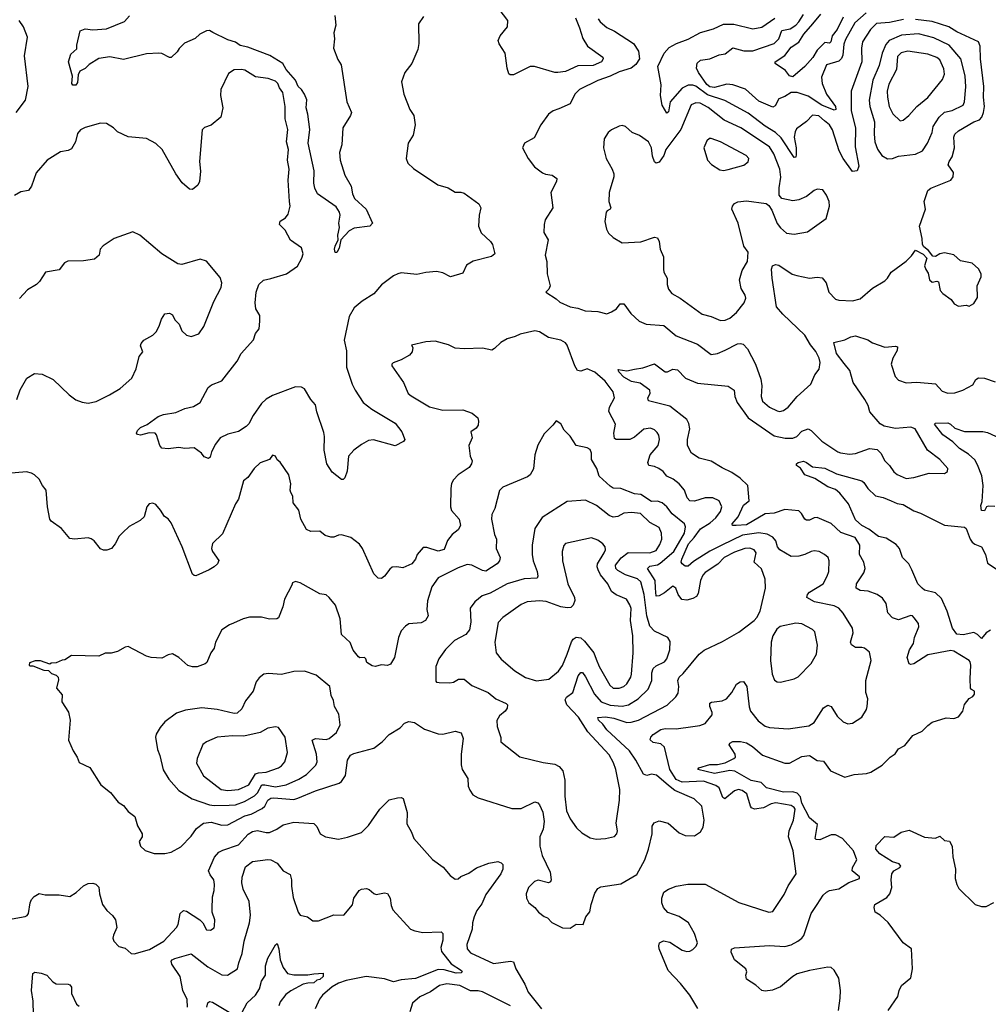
# Model space of a CAD drawing. Extents: x 1839239 to 1929705, y 762242 to 910352.
# Tile 135 of 256: x 1889978 to 1896290, y 786104 to 792520. Entities that reach past the tile are written whole.
import ezdxf

# ---------------------------------------------------------------- set-up
doc = ezdxf.new("R2010")
doc.units = 0

msp = doc.modelspace()

# ---------------------------------------------------------------- linework, layer by layer
at = {"layer": '0CON10XD'}
for points in [[(1893601, 792531), (1893626.2, 792466.2), (1893648.1, 792398.1), (1893677.2, 792347.2), (1893777.1, 792275), (1893780.6, 792265), (1893769.4, 792245), (1893715, 792222.1), (1893615, 792219.7), (1893535, 792183.4), (1893485, 792175.4), (1893465, 792175.5), (1893332.5, 792215), (1893305, 792215.5), (1893195, 792161.2), (1893175, 792160), (1893165, 792167.5), (1893154.4, 792204.4), (1893140.9, 792300.9), (1893102.3, 792362.3), (1893096.7, 792385), (1893110, 792415), (1893156.9, 792473.1), (1893160, 792515), (1893045.5, 792665.5)], [(1889955, 791914.4), (1890015.3, 791994.7), (1890034.5, 792085), (1890009.1, 792285), (1890028.9, 792405), (1890004.2, 792474.2), (1889975.5, 792515.5)], [(1892032.2, 792547.8), (1892038.5, 792485), (1892025.6, 792435), (1892030, 792395), (1892024, 792335), (1892050.8, 792260.8), (1892072.5, 792225), (1892109.2, 791985), (1892140, 791915), (1892134, 791895), (1892083.3, 791815), (1892076.9, 791705), (1892061.1, 791655), (1892065.6, 791605), (1892097.8, 791507.8), (1892138.6, 791435), (1892146.7, 791385), (1892159.5, 791355), (1892235, 791286.2), (1892276.7, 791195), (1892260, 791175), (1892158.8, 791161.2), (1892125.7, 791144.3), (1892070, 791085), (1892059.5, 791030.5), (1892045, 791003.8), (1892035, 791003.3), (1892030, 791025), (1892034.4, 791044.4), (1892054, 791085), (1892052.2, 791115), (1892062.3, 791165), (1892058.2, 791195), (1892066.2, 791246.2), (1892062.7, 791265), (1892040.6, 791300.6), (1891918.9, 791385), (1891902.5, 791422.5), (1891895.7, 791455.7), (1891896.9, 791535), (1891857.1, 791715), (1891868.8, 791805), (1891856.2, 791905), (1891844, 791945), (1891848.3, 791998.3), (1891833.8, 792035), (1891815.4, 792065), (1891793.8, 792085), (1891775.2, 792125), (1891714.8, 792195), (1891693.1, 792235), (1891607.4, 792287.4), (1891465, 792340.3), (1891415, 792350.8), (1891385, 792372.6), (1891335, 792389.6), (1891236.5, 792436.5), (1891215, 792448.6), (1891195, 792448.1), (1891153.1, 792425), (1891122.2, 792397.8), (1891052, 792368), (1891017.7, 792332.3), (1891005, 792310), (1890965, 792272.5), (1890955, 792272.5), (1890905, 792298.8), (1890885, 792301.4), (1890805, 792298.1), (1890655, 792260.9), (1890565, 792277.1), (1890493.1, 792266.9), (1890431.7, 792228.3), (1890405, 792202.5), (1890370, 792185), (1890358.3, 792161.7), (1890355, 792110), (1890345, 792092.5), (1890325, 792092.5), (1890317.5, 792105), (1890321.7, 792151.7), (1890296.2, 792245), (1890310.8, 792295), (1890350, 792330), (1890350.6, 792355), (1890372.5, 792447.5), (1890405, 792460.8), (1890455, 792454.3), (1890545, 792460), (1890661.7, 792508.3), (1890694.2, 792545)], [(1892608.8, 792541.2), (1892576.1, 792493.9), (1892579.2, 792365), (1892572.9, 792325), (1892532.5, 792235), (1892488, 792175), (1892466.2, 792115), (1892481.2, 792035), (1892520.8, 791935), (1892547.5, 791895), (1892555.8, 791835), (1892541.7, 791768.3), (1892508.8, 791715), (1892496.7, 791615), (1892506.7, 791585), (1892545, 791550), (1892703.9, 791443.9), (1892770, 791425), (1892815, 791396.7), (1892853.6, 791396.4), (1892875, 791390), (1892969.7, 791319.7), (1892983.8, 791295), (1892972.7, 791247.3), (1892967.5, 791175), (1892985, 791131.2), (1893045.7, 791075.7), (1893058.8, 791055), (1893073.8, 790995), (1893053.2, 790976.8), (1892932.6, 790947.4), (1892890.5, 790919.5), (1892865, 790868.8), (1892785, 790843.8), (1892735, 790870), (1892695, 790880), (1892625, 790873.1), (1892565, 790858.9), (1892465, 790870), (1892442.5, 790865), (1892415, 790852), (1892335, 790793.3), (1892285.5, 790734.5), (1892210, 790685), (1892158.3, 790641.7), (1892124.3, 790585), (1892091.7, 790431.7), (1892107.5, 790362.5), (1892108.5, 790255), (1892145.5, 790145), (1892163.8, 790105), (1892216.7, 790026.7), (1892271.9, 789981.9), (1892425, 789891.2), (1892468.8, 789835), (1892487.5, 789785), (1892478.3, 789771.7), (1892425.8, 789744.2), (1892282.7, 789782.7), (1892251.2, 789778.8), (1892205, 789751.2), (1892155.6, 789714.4), (1892120.6, 789675), (1892111.4, 789578.6), (1892097.5, 789535), (1892085, 789523.3), (1892074.2, 789524.2), (1892015, 789571.4), (1891980.6, 789625), (1891961.2, 789715), (1891965.4, 789804.6), (1891961.1, 789831.1), (1891914.5, 789965), (1891905, 790010), (1891875, 790046), (1891833.7, 790113.7)], [(1893748, 792525), (1893761.2, 792505), (1893805, 792469.2), (1893855, 792445.7), (1893976.9, 792365), (1894011.4, 792315), (1894016.2, 792265), (1893992.7, 792227.3), (1893963.3, 792205), (1893885, 792180.9), (1893825, 792151.2), (1893746, 792124), (1893625.4, 792064.6), (1893596.4, 792033.6), (1893565, 791972.5), (1893492, 791938), (1893454.4, 791925.6), (1893423.8, 791905), (1893375, 791833.8), (1893329.6, 791750.4), (1893267.5, 791715), (1893253.8, 791685), (1893291.2, 791615), (1893332.1, 791562.1), (1893385, 791522.5), (1893405, 791513.3), (1893447.3, 791507.3), (1893477.5, 791485), (1893476.2, 791465), (1893439.2, 791395), (1893452.5, 791295), (1893402, 791215), (1893395.9, 791185.9), (1893394.3, 791134.3), (1893421.4, 791085), (1893402.9, 790985), (1893414, 790945), (1893416, 790865), (1893433.8, 790785), (1893426.1, 790763.9), (1893407.5, 790745), (1893475, 790701.2), (1893498.8, 790678.8), (1893565, 790648), (1893615, 790641.2), (1893663.6, 790623.6), (1893745, 790617.5), (1893805, 790604), (1893834.4, 790615.6), (1893866.7, 790635), (1893891.1, 790668.9), (1893915, 790667.8), (1893960.4, 790605), (1894015, 790555.7), (1894060, 790535), (1894175, 790527.5), (1894255, 790459.4), (1894395.8, 790405), (1894485, 790338), (1894524.5, 790345.5), (1894575, 790365.6), (1894655, 790408.9), (1894675, 790410.9), (1894692, 790405), (1894720.5, 790375), (1894772.5, 790275), (1894808, 790178), (1894813.5, 790135), (1894810, 790065), (1894819.4, 790035), (1894864.7, 789994.7), (1894915, 789970.8), (1894932.3, 789967.7)], [(1895738, 792522), (1895645, 792502.4), (1895561.9, 792495), (1895523.2, 792456.8), (1895470.4, 792375), (1895463.5, 792335), (1895465.3, 792245), (1895396.2, 792055), (1895396.3, 791925), (1895424.2, 791814.2), (1895421.7, 791691.7), (1895446.2, 791565), (1895435, 791536), (1895405, 791530), (1895345, 791614.5), (1895318.4, 791665), (1895275, 791802.1), (1895255, 791834.1), (1895221.8, 791861.8), (1895185, 791893.4), (1895145, 791897.3), (1895105, 791855.6), (1895040.6, 791809.4), (1895030.3, 791789.7), (1895025.2, 791755), (1895037.8, 791685), (1895038.5, 791641.5), (1895035, 791623.8), (1895025, 791622.5), (1894939.3, 791749.3), (1894903.3, 791785), (1894836, 791826), (1894725, 791910.4), (1894573.5, 791993.5), (1894461.1, 792031.1), (1894385, 792087), (1894365, 792093.6), (1894335, 792092.9), (1894295, 792074.7), (1894217, 791985), (1894205, 791920), (1894195, 791911.2), (1894165, 791963.8), (1894154.6, 792025.4), (1894158.6, 792095), (1894136.2, 792215), (1894177.9, 792302.1), (1894211.1, 792338.9), (1894258.8, 792365), (1894335, 792393.5), (1894415, 792436.4), (1894499.9, 792460.1), (1894565, 792491.3), (1894630.7, 792490.7), (1894755, 792461.2), (1894815, 792470.8), (1894899.1, 792530.9)], [(1895494.5, 792565), (1895420.8, 792499.2), (1895358.5, 792391.5), (1895349.2, 792360.8), (1895341.8, 792288.2), (1895333.4, 792266.6), (1895315, 792249.7), (1895234.7, 792225.3), (1895202.9, 792145), (1895207.9, 792105), (1895235.7, 792035), (1895294.6, 791955), (1895295.4, 791934.6), (1895285, 791929.5), (1895205, 791963.8), (1895115, 792022.5), (1895045, 792046.2), (1895006, 792045), (1894965, 792018.6), (1894925.8, 792004.2), (1894901.7, 791958.3), (1894885, 791950), (1894795, 791988.7), (1894708, 792068), (1894626, 792096), (1894585, 792099.3), (1894505, 792078), (1894475, 792082.3), (1894455, 792097.1), (1894401.8, 792175), (1894389.2, 792205), (1894393.5, 792236.5), (1894415, 792255.6), (1894475, 792264.4), (1894535, 792290.6), (1894575, 792297.1), (1894625, 792335.6), (1894696.8, 792316.8), (1894755, 792317.1), (1894894.2, 792365.8), (1894925.6, 792394.4), (1894945, 792448.9), (1894999.1, 792460.9), (1895034.6, 792485), (1895055.9, 792505), (1895085, 792552.9)], [(1894932.3, 789967.7), (1894955, 789974), (1894985, 789994.2), (1895044.2, 790065), (1895134, 790145), (1895160, 790205), (1895186.6, 790243.4), (1895193.6, 790286.4), (1895186.9, 790315), (1895165, 790357.5), (1895131.4, 790401.4), (1895095, 790464.4), (1894951.2, 790601.2), (1894909.8, 790649.8), (1894880.8, 790835), (1894877.5, 790895), (1894884.3, 790915.7), (1894904.2, 790925.8), (1894925, 790920), (1895012.6, 790862.6), (1895042.1, 790852.1), (1895125, 790835.6), (1895175, 790842.5), (1895207.7, 790837.7), (1895233.3, 790805), (1895251.2, 790745), (1895295, 790698.8), (1895315, 790691.4), (1895405, 790688.1), (1895455, 790702), (1895535, 790770), (1895615, 790817.5), (1895633.3, 790835), (1895656.2, 790875), (1895753.9, 790946.1), (1895789.3, 790980.7), (1895815, 791017.5), (1895865, 790992.5), (1895890, 790965), (1895873, 790917), (1895881.7, 790891.7), (1895898.8, 790868.8), (1895906.7, 790825), (1895925, 790810), (1895955, 790816.2), (1895965, 790812.5), (1895976.7, 790755), (1895993.3, 790735), (1896047.5, 790697.5), (1896068.3, 790668.3), (1896095, 790653.3), (1896145, 790660), (1896165, 790652.5), (1896195, 790670), (1896219.3, 790710.7), (1896216.7, 790785), (1896243.8, 790845), (1896243.3, 790865), (1896225.8, 790895.8), (1896185, 790933.3), (1896109.5, 790949.5), (1896065, 790986.7), (1896005, 791000), (1895975, 790993.3), (1895945, 790977.5), (1895928.3, 790978.3), (1895900, 791015), (1895870.5, 791040.5), (1895860, 791055), (1895859.2, 791095), (1895842.5, 791175), (1895880.6, 791285), (1895871.9, 791335), (1895895, 791406.2), (1895915, 791422), (1896045, 791473.3), (1896061.2, 791495), (1896062, 791525), (1896028.8, 791575), (1896034.4, 791595), (1896054.7, 791625.3), (1896069.6, 791685), (1896065.7, 791754.3), (1896072, 791775), (1896095, 791795.8), (1896195, 791854), (1896233.2, 791866.8), (1896246.9, 791885), (1896258.9, 791915), (1896264.5, 791955), (1896258, 792015), (1896260.2, 792085), (1896239.7, 792265), (1896236.7, 792346.7), (1896226, 792376), (1896085, 792441.2), (1896033.1, 792473.1), (1895925, 792507.5), (1895815, 792522.2)], [(1895345, 792536.2), (1895305, 792455.4), (1895272.5, 792415), (1895263.6, 792375), (1895255, 792367.7), (1895225, 792370.3), (1895215, 792363.4), (1895175, 792321.6), (1895145.6, 792274.4), (1895095, 792215.4), (1895015, 792148.1), (1894993.6, 792153.6), (1894969, 792189), (1894901.2, 792235), (1894902, 792245), (1894965, 792287.6), (1895005, 792340.5), (1895056.2, 792373.8), (1895087.3, 792425), (1895147.3, 792492.7), (1895199.3, 792555)], [(1895632.8, 791612.8), (1895665, 791614.5), (1895705, 791630), (1895815, 791644.4), (1895862, 791665), (1895894.5, 791715.5), (1895923.2, 791785), (1895931.1, 791825), (1895968.9, 791885), (1896005, 791918.2), (1896055, 791927.5), (1896125, 791963.1), (1896134.4, 791985), (1896142.3, 792082.3), (1896138.6, 792155), (1896110, 792265), (1896035, 792354), (1895935, 792401.6), (1895835, 792426.7), (1895725, 792418.1), (1895644.5, 792385), (1895622.6, 792357.4), (1895599.1, 792300.9), (1895578.3, 792221.7), (1895537, 792125), (1895513.6, 791995), (1895518.6, 791955), (1895548.3, 791855), (1895545.3, 791775), (1895550.4, 791725), (1895567.3, 791677.3), (1895595, 791634.4), (1895632.8, 791612.8)], [(1895715, 791861.4), (1895735, 791864.5), (1895772.5, 791895), (1895824.7, 791955.3), (1895895, 792012.9), (1895990.8, 792129.2), (1896003.8, 792165), (1896000.6, 792200.6), (1895975, 792258.8), (1895955, 792274.3), (1895895, 792294.4), (1895765, 792314.7), (1895722.9, 792305), (1895698.9, 792281.1), (1895691.8, 792195), (1895641.2, 792098.8), (1895631.4, 792055), (1895632, 792015), (1895642.7, 791955), (1895667, 791907), (1895715, 791861.4)], [(1891833.7, 790113.7), (1891814.5, 790124.5), (1891775, 790128.6), (1891625, 790070.4), (1891585, 790046.9), (1891555, 790018.5), (1891499.1, 789940.9), (1891472.4, 789887.6), (1891455, 789868.9), (1891405, 789836.9), (1891335, 789820), (1891284.3, 789795.7), (1891253.8, 789755), (1891228.8, 789705), (1891220, 789670), (1891208.8, 789661.2), (1891181.2, 789671.2), (1891163.3, 789695), (1891115, 789730), (1891055, 789726.7), (1891015, 789732.5), (1890945, 789723.3), (1890905, 789727.5), (1890892.5, 789745), (1890870, 789815), (1890860, 789825), (1890822.3, 789827.7), (1890765, 789813.8), (1890745, 789816.7), (1890738.8, 789825), (1890745, 789843.3), (1890765, 789862), (1890808.7, 789881.3), (1890880, 789935), (1890915, 789946.7), (1890995, 789959.4), (1891055, 789985.6), (1891110.4, 789999.6), (1891154.2, 790025), (1891206.1, 790123.9), (1891228.8, 790141.2), (1891295, 790166.2), (1891395.8, 790295), (1891421.2, 790345), (1891502, 790435), (1891515.8, 790474.2), (1891538.8, 790505), (1891544.1, 790555.9), (1891542.7, 790592.7), (1891517.8, 790635), (1891511.8, 790675), (1891519.4, 790745), (1891536, 790795), (1891566.8, 790823.2), (1891615, 790832.5), (1891716.2, 790865), (1891789.2, 790915), (1891817.1, 790965), (1891825.7, 790995), (1891815, 791032.5), (1891743.4, 791083.4), (1891707.6, 791147.6), (1891672, 791185), (1891675, 791207.5), (1891711.2, 791228.8), (1891726.8, 791253.2), (1891740, 791305), (1891735.7, 791335.7), (1891727.9, 791475), (1891734.5, 791545), (1891722.8, 791605), (1891730.8, 791675), (1891717.7, 791725), (1891724.6, 791804.6), (1891708.9, 791875), (1891709.1, 791955), (1891692.9, 792045), (1891671.5, 792075), (1891659.5, 792105), (1891645, 792118.5), (1891596.6, 792136.6), (1891515, 792147.8), (1891445, 792191.4), (1891424.2, 792195.8), (1891375, 792192.5), (1891339.7, 792170.3), (1891290, 792065), (1891287.5, 792025), (1891302, 791945), (1891288, 791885), (1891225, 791833.3), (1891181.7, 791818.3), (1891168.3, 791801.7), (1891150.8, 791595), (1891157.5, 791532.5), (1891150, 791465), (1891138.8, 791441.2), (1891105, 791413.3), (1891085, 791416.7), (1891037, 791457), (1890995.6, 791515.6), (1890906, 791675), (1890865, 791713.8), (1890805, 791746.7), (1890686.1, 791756.1), (1890615, 791788.8), (1890590, 791815), (1890545, 791843.8), (1890505, 791846), (1890405, 791817.8), (1890375, 791801.4), (1890355, 791778.8), (1890342.9, 791725), (1890315, 791678), (1890295, 791668.1), (1890245, 791658.9), (1890157.1, 791605), (1890085, 791522), (1890055, 791436), (1890035, 791408), (1889985, 791397.5), (1889945, 791373.8)], [(1894545, 790560), (1894575, 790562.5), (1894605, 790575.6), (1894648.9, 790611.1), (1894698, 790675), (1894710, 790705), (1894706.2, 790725), (1894679.5, 790769.5), (1894667.9, 790825), (1894686.5, 790885), (1894720, 790945), (1894724, 791005), (1894696.9, 791045), (1894660, 791195), (1894618, 791285), (1894622, 791305), (1894635, 791321.2), (1894657, 791333), (1894715, 791340), (1894842.5, 791322.5), (1894859.4, 791309.4), (1894878.9, 791278.9), (1894915, 791192), (1894935, 791164.3), (1894975, 791129.1), (1895025, 791122.9), (1895111.9, 791138.1), (1895233.3, 791225), (1895254, 791305), (1895253.3, 791335), (1895236.1, 791376.1), (1895210.7, 791410.7), (1895175, 791416), (1895155, 791408), (1895105, 791367.1), (1895054.5, 791345.5), (1895015, 791339.4), (1894944.2, 791354.2), (1894927.5, 791377.5), (1894926.5, 791425), (1894937.2, 791492.8), (1894931.6, 791545), (1894893.1, 791645), (1894865, 791690.4), (1894676.4, 791815), (1894569.1, 791865), (1894465, 791948.7), (1894413.1, 791976.9), (1894385, 791978.2), (1894353.5, 791965), (1894286, 791805), (1894188.7, 791675), (1894175, 791636), (1894145, 791591.2), (1894125, 791584), (1894114.4, 791594.4), (1894101.7, 791631.7), (1894095.5, 791685), (1894075, 791724.3), (1894016.2, 791766.2), (1893970, 791785), (1893925, 791824), (1893905, 791830), (1893884.2, 791825.8), (1893835, 791802.5), (1893812.5, 791785), (1893786.1, 791743.9), (1893782.5, 791685), (1893800, 791615), (1893838, 791545), (1893850, 791515), (1893850, 791495), (1893820, 791395), (1893816.2, 791335), (1893831.2, 791295), (1893826.7, 791285), (1893806, 791275), (1893799.5, 791265), (1893792, 791205), (1893802, 791155), (1893815, 791130), (1893845, 791101.2), (1893905, 791065.8), (1894025, 791072.9), (1894115, 791103.8), (1894135, 791097.5), (1894145.8, 791075), (1894150.8, 791025), (1894172.5, 790975), (1894172.5, 790895), (1894176.2, 790875), (1894198, 790835), (1894197.5, 790795), (1894205.8, 790765), (1894226.6, 790736.6), (1894282.5, 790705), (1894425, 790601.4), (1894485, 790585.7), (1894545, 790560)], [(1894565, 791536.7), (1894595, 791543.1), (1894697.7, 791572.3), (1894726.1, 791593.9), (1894730, 791615), (1894712.5, 791635), (1894545, 791723.8), (1894485, 791746.2), (1894472.5, 791745), (1894455, 791730), (1894436.2, 791685), (1894460, 791605), (1894487, 791577), (1894541.4, 791541.4), (1894565, 791536.7)], [(1889959.2, 790045), (1889980.9, 790109.1), (1890025.8, 790184.2), (1890075, 790213.8), (1890125, 790211.2), (1890196.2, 790175), (1890301.2, 790075), (1890345, 790042), (1890385, 790027.5), (1890425, 790021.4), (1890477.6, 790032.4), (1890564.4, 790075.6), (1890632.1, 790117.9), (1890708, 790185), (1890738, 790245), (1890756, 790325), (1890780, 790355), (1890766.2, 790395), (1890770.5, 790409.5), (1890787.7, 790432.3), (1890845, 790463.8), (1890866.7, 790485), (1890887.7, 790522.3), (1890902.3, 790567.7), (1890925, 790602.5), (1890955, 790607.5), (1890975, 790597.5), (1890990, 790565), (1891016.7, 790535), (1891035, 790492.5), (1891065, 790463.3), (1891095, 790456.7), (1891145, 790474), (1891178.6, 790521.4), (1891243.6, 790683.6), (1891290.8, 790775), (1891296, 790805), (1891285, 790840), (1891195, 790947.5), (1891155, 790960), (1891035, 790923.8), (1891008.3, 790928.3), (1890903.6, 790993.6), (1890761.4, 791115), (1890715, 791137.1), (1890595, 791094.3), (1890522.7, 791047.3), (1890503.3, 791025), (1890496.7, 790985), (1890465, 790960), (1890395, 790948.8), (1890293, 790947), (1890271.2, 790935), (1890235, 790890), (1890145.8, 790874.2), (1890106.9, 790813.1), (1890088.8, 790795), (1890029.8, 790760.2), (1889977.2, 790702.8)], [(1894584, 788095), (1894618.1, 788135), (1894649.1, 788190.9), (1894673.4, 788206.6), (1894695, 788208), (1894716.2, 788175), (1894731.7, 788041.7), (1894740, 788015), (1894790.9, 787950.9), (1894835, 787915.8), (1894865, 787907.5), (1894985, 787898.6), (1895120.3, 787919.7), (1895155, 787940), (1895215, 788035.8), (1895245, 788052.9), (1895265, 788044.3), (1895305, 787982.5), (1895344.6, 787944.6), (1895375, 787932.9), (1895405, 787935.7), (1895465.7, 787975), (1895495.4, 788024.6), (1895500.6, 788045), (1895505.6, 788095), (1895490.8, 788135), (1895492.2, 788215), (1895525.6, 788345), (1895515, 788398), (1895483.9, 788423.9), (1895465, 788430), (1895425, 788430), (1895397.3, 788447.3), (1895392.3, 788465), (1895409.1, 788525), (1895404.5, 788555), (1895345, 788652.5), (1895315.6, 788685), (1895285, 788701.6), (1895157.2, 788727.2), (1895107.5, 788755), (1895111.9, 788775), (1895125, 788790), (1895214, 788845), (1895240.8, 788895), (1895250, 788925), (1895253.8, 788995), (1895246, 789015), (1895223.3, 789035), (1895187.5, 789055), (1895155, 789058.1), (1895134.5, 789055.5), (1895095, 789035.7), (1895055.4, 789024.6), (1895005, 789022.9), (1894932.2, 789065), (1894915.9, 789085.9), (1894905.9, 789125), (1894885, 789148.9), (1894848, 789168), (1894795, 789176.6), (1894688.6, 789161.4), (1894553.8, 789095), (1894475, 789056.1), (1894369.9, 788990.1), (1894335, 788959.2), (1894315, 788960), (1894294, 788975), (1894289.2, 788985), (1894292.9, 789005), (1894336, 789105), (1894374, 789145), (1894415, 789201.7), (1894477.9, 789242.1), (1894514.6, 789275), (1894545.4, 789315), (1894554.3, 789345), (1894535.7, 789385), (1894495, 789405.4), (1894445.4, 789404.6), (1894375, 789382.1), (1894344, 789385), (1894327.8, 789405), (1894310.6, 789455), (1894275.7, 789495), (1894235.3, 789525.3), (1894194.6, 789544.6), (1894171.2, 789575), (1894143.8, 789595), (1894115, 789609.4), (1894078.8, 789615), (1894072.2, 789635), (1894086.3, 789683.7), (1894138.9, 789745), (1894147.9, 789785), (1894142.8, 789812.8), (1894131.1, 789831.1), (1894115, 789848.6), (1894088.5, 789858.5), (1894045, 789852.7), (1893985, 789800), (1893955, 789784.5), (1893865, 789784), (1893855, 789790), (1893849.5, 789825), (1893861.1, 789885), (1893817.9, 789967.9), (1893821.9, 789995), (1893853.1, 790055), (1893845.3, 790095.3), (1893792.2, 790165), (1893725, 790223.5), (1893675, 790245.7), (1893635, 790229.2), (1893613.4, 790233.4), (1893595, 790263.8), (1893545, 790398.8), (1893535, 790413.8), (1893505, 790431.2), (1893425, 790448.1), (1893365, 790485.8), (1893335, 790493.1), (1893238.6, 790471.4), (1893207.5, 790455), (1893155, 790440), (1893113.9, 790416.1), (1893073, 790377), (1893055, 790367.5), (1892995, 790378.8), (1892874.4, 790374.4), (1892815, 790380), (1892772.3, 790402.3), (1892686.1, 790426.1), (1892625, 790420), (1892531.7, 790398.3), (1892540, 790385), (1892536.7, 790355), (1892518.8, 790335), (1892465, 790304.3), (1892412.5, 790285), (1892403.3, 790275), (1892403.9, 790263.9), (1892478.8, 790155), (1892510, 790085), (1892529.1, 790069.1), (1892647.6, 789997.6), (1892735, 789976.5), (1892865, 789978.1), (1892926.4, 789956.4), (1892962.5, 789925), (1892968.6, 789905), (1892965, 789877.5), (1892952.2, 789857.8), (1892918.9, 789835), (1892926, 789795), (1892904.3, 789745), (1892914.2, 789675), (1892925.7, 789645), (1892922.9, 789625), (1892907.4, 789602.6), (1892835.7, 789555), (1892805, 789521.2), (1892792.5, 789497.5), (1892786.9, 789465), (1892785.8, 789345), (1892792.4, 789322.4), (1892841.1, 789265), (1892850.6, 789225), (1892836, 789195), (1892796, 789165), (1892765, 789126.7), (1892745, 789067.5), (1892705, 789058), (1892631.7, 789081.7), (1892608.3, 789081.7), (1892567.5, 789035), (1892556.7, 789005), (1892533.3, 788975), (1892475, 788947.5), (1892435, 788954.2), (1892405, 788952), (1892389.7, 788940.3), (1892355, 788893.3), (1892335, 788878.8), (1892315, 788881.2), (1892285, 788908.8), (1892211.8, 789075), (1892192.7, 789102.7), (1892135, 789146.9), (1892075, 789163.3), (1892055, 789161.4), (1892025, 789147.5), (1892005, 789147.1), (1891969.8, 789159.8), (1891935, 789188), (1891875, 789184.2), (1891847.3, 789197.3), (1891810, 789265), (1891796.2, 789325), (1891760.9, 789370.9), (1891758, 789415), (1891745, 789440), (1891741.2, 789455), (1891746, 789495), (1891731.2, 789555), (1891675, 789636.7), (1891655, 789652.5), (1891645.4, 789675.4), (1891625, 789681.8), (1891605, 789653.8), (1891545, 789633.3), (1891506.7, 789595), (1891465, 789538), (1891437.5, 789515), (1891403.9, 789396.1), (1891384.1, 789365.9), (1891299.5, 789170.5), (1891234.1, 789105.9), (1891228.8, 789075), (1891234.2, 789054.2), (1891276.1, 788996.1), (1891266.2, 788975), (1891245, 788953.8), (1891212.5, 788935), (1891125, 788896.7), (1891115, 788897.5), (1891105, 788907.5), (1891036.7, 789085), (1890965, 789242.5), (1890945, 789266.7), (1890922.3, 789282.3), (1890896.2, 789325), (1890865, 789360), (1890845, 789370), (1890822.5, 789365), (1890806.7, 789345), (1890789.3, 789280.7), (1890763.6, 789256.4), (1890691.7, 789218.3), (1890650.5, 789179.5), (1890625.9, 789154.1), (1890601.2, 789105), (1890577.5, 789075), (1890546.4, 789063.6), (1890523.6, 789063.6), (1890505, 789072.5), (1890463.9, 789123.9), (1890445, 789137.5), (1890425, 789143.3), (1890335, 789136.2), (1890305, 789140), (1890250, 789205), (1890183, 789253), (1890174, 789265), (1890160, 789345), (1890150, 789455), (1890126.2, 789485), (1890106.2, 789525), (1890075, 789553.3), (1890055, 789566.2), (1890023.6, 789573.6), (1889875, 789561.2)], [(1895806.7, 788623.3), (1895795.7, 788635.7), (1895785, 788637.5), (1895705, 788610), (1895665, 788622.9), (1895635.6, 788655), (1895624.3, 788715), (1895600.3, 788750.3), (1895565.5, 788775.5), (1895506.8, 788796.8), (1895455, 788800.6), (1895428, 788815), (1895431.9, 788845), (1895477.8, 788915), (1895486.5, 788945), (1895478.5, 788985), (1895450, 789035), (1895452.9, 789095), (1895423.1, 789145), (1895329, 789179), (1895265, 789236.2), (1895175, 789275.7), (1895155, 789274.2), (1895125, 789258.1), (1895105, 789259.4), (1895094.4, 789265), (1895073, 789303), (1895055, 789319.4), (1894965, 789328.6), (1894895, 789303.8), (1894835, 789300), (1894715, 789228.4), (1894646.4, 789223.6), (1894623.6, 789223.6), (1894621.4, 789235), (1894659.4, 789280.6), (1894695, 789356.5), (1894732, 789385), (1894723.3, 789485), (1894673, 789533), (1894619, 789569), (1894555, 789600), (1894484.4, 789644.4), (1894405, 789662.5), (1894355.8, 789695), (1894330.6, 789745), (1894330.5, 789785), (1894344.4, 789855), (1894338, 789888), (1894325, 789913.8), (1894215, 790002.2), (1894076, 790036), (1894072, 790055), (1894085.8, 790085), (1894085, 790106), (1894021.5, 790151.5), (1893965, 790163.3), (1893915, 790191.1), (1893882.5, 790225), (1893878.3, 790241.7), (1893935, 790231.4), (1893983.8, 790243.8), (1894037.8, 790252.2), (1894115, 790277.5), (1894185, 790226.2), (1894200, 790225), (1894235, 790242.5), (1894265, 790237.5), (1894316.7, 790185), (1894395, 790151.4), (1894595, 790131.2), (1894634.4, 790105), (1894639.1, 790065), (1894652.5, 790025), (1894724.5, 789925), (1894895, 789809.1), (1894966.7, 789793.3), (1895015, 789793.2), (1895041.9, 789805), (1895075, 789837.9), (1895115, 789854.3), (1895135, 789842.9), (1895205, 789774.4), (1895310, 789705), (1895327, 789697), (1895385, 789688.1), (1895425, 789692.9), (1895514.6, 789725.4), (1895565, 789719.2), (1895590, 789695), (1895615.8, 789645), (1895646, 789615), (1895673.4, 789573.4), (1895695.8, 789555.8), (1895755, 789530.8), (1895805, 789538), (1895905, 789565.8), (1896005, 789563.8), (1896023.6, 789576.4), (1896026.7, 789595), (1895974, 789655), (1895894, 789715), (1895814.2, 789855), (1895785, 789865.5), (1895685, 789857.1), (1895611.5, 789871.5), (1895585, 789886.9), (1895518.5, 789965), (1895508, 790005), (1895485, 790045.6), (1895410, 790155), (1895387.3, 790235), (1895350.5, 790280.5), (1895301.2, 790345), (1895283.8, 790416.2), (1895355, 790433.3), (1895395, 790453.3), (1895425, 790460), (1895505, 790433.8), (1895535, 790413.8), (1895615, 790385.7), (1895685, 790392), (1895697.7, 790387.7), (1895695.6, 790365), (1895666.7, 790315), (1895656.7, 790275), (1895683.6, 790195), (1895705, 790171.1), (1895755, 790154.5), (1895825, 790158.4), (1895945, 790147.3), (1895988.8, 790098.8), (1896025, 790085.5), (1896070.9, 790089.1), (1896124.6, 790105.4), (1896188.3, 790141.7), (1896208.2, 790175), (1896225, 790186.6), (1896265, 790184.2), (1896335, 790160.5)], [(1893565, 786600), (1893605, 786627.5), (1893650, 786625), (1893667.5, 786675), (1893693.6, 786706.4), (1893702, 786755), (1893725, 786827.5), (1893745, 786858.8), (1893765, 786870), (1893895, 786890), (1894000.2, 786949.8), (1894052.2, 787045), (1894075.6, 787115), (1894098.5, 787215), (1894100, 787265), (1894112.1, 787287.9), (1894145, 787300), (1894203.3, 787285), (1894275, 787221.9), (1894315, 787204.4), (1894375, 787202), (1894415, 787227.5), (1894432.3, 787257.7), (1894439.4, 787305), (1894422.5, 787395), (1894373.6, 787443.6), (1894246.9, 787496.9), (1894205, 787529.2), (1894127.7, 787597.7), (1894095, 787602.9), (1894065, 787595.4), (1894042.7, 787605), (1893993.1, 787695), (1893952, 787755), (1893805, 787892.5), (1893778.9, 787928.9), (1893750, 787955), (1893745, 787972.5), (1893795, 787977), (1893848.7, 787968.7), (1893935, 787940), (1893962.9, 787942.9), (1894009.4, 787955), (1894196.4, 788053.6), (1894253.1, 788106.9), (1894267.9, 788132.1), (1894272.9, 788175), (1894266.5, 788215), (1894274.4, 788235), (1894301.2, 788258.8), (1894405, 788385.8), (1894438, 788412), (1894558.8, 788468.8), (1894665, 788528.1), (1894765, 788606), (1894782, 788625), (1894803.2, 788666.8), (1894837.8, 788815), (1894836.7, 788875), (1894811.3, 788941.3), (1894764, 788985), (1894776.5, 789045), (1894764.2, 789065), (1894736.7, 789076.7), (1894703.8, 789075), (1894635, 789051.2), (1894568.1, 789015), (1894528.1, 788971.9), (1894445, 788917.3), (1894429.9, 788900.1), (1894415.3, 788865), (1894399.6, 788780.4), (1894387.9, 788762.1), (1894365, 788748.5), (1894325, 788738.7), (1894293, 788743), (1894268.2, 788775), (1894254.5, 788815), (1894235, 788828.5), (1894179.1, 788785), (1894145, 788766.1), (1894125, 788764.4), (1894122.2, 788815), (1894119.3, 788865), (1894068.8, 788945), (1894085, 788959.7), (1894135, 788968.4), (1894152.3, 788977.7), (1894241.5, 789055), (1894310.9, 789175), (1894316.8, 789215), (1894310, 789235), (1894230.3, 789300.3), (1894195.2, 789345.2), (1894165, 789371.2), (1894135, 789382.1), (1894095, 789381.5), (1894025, 789426.2), (1893985, 789431.2), (1893895, 789465.5), (1893845, 789468.2), (1893825, 789480), (1893754.4, 789545), (1893738.6, 789595), (1893704.4, 789655), (1893704.2, 789695), (1893695, 789718.8), (1893675, 789730), (1893605, 789746.2), (1893565, 789805.8), (1893525.8, 789845), (1893505, 789886.7), (1893473.8, 789906.2), (1893453, 789877), (1893395, 789822.5), (1893355, 789747.5), (1893334.4, 789685), (1893326.8, 789593.2), (1893305.6, 789554.4), (1893287.9, 789542.1), (1893126.7, 789475), (1893105, 789452.5), (1893074.2, 789335), (1893055.8, 789295), (1893051.9, 789265), (1893072.2, 789165), (1893085.6, 789135), (1893082.5, 789075), (1893109.2, 789015), (1893105.7, 788995), (1893089.4, 788975), (1893015, 788927.5), (1892995, 788930.9), (1892925, 788965.4), (1892895, 788969.1), (1892835, 788947.9), (1892706, 788884), (1892663.5, 788825), (1892635.7, 788734.3), (1892632.3, 788677.7), (1892640, 788635), (1892622, 788605), (1892595, 788590.5), (1892515, 788582.9), (1892491.7, 788568.3), (1892465, 788538.8), (1892447.5, 788495), (1892421.4, 788365), (1892395, 788320), (1892375, 788312.5), (1892335, 788317.1), (1892295.5, 788304.5), (1892275, 788308.9), (1892240.7, 788330.7), (1892234, 788355), (1892225, 788364), (1892195, 788362.5), (1892185, 788367.5), (1892151.2, 788411.2), (1892131.3, 788461.3), (1892076.2, 788515), (1892066, 788615), (1892036.7, 788705), (1891993.8, 788755), (1891975, 788772), (1891935, 788778), (1891805, 788850), (1891775, 788860), (1891755, 788850), (1891752.5, 788835), (1891703.8, 788745), (1891693.8, 788695), (1891665, 788623.3), (1891653.6, 788616.4), (1891605, 788613.8), (1891555, 788626.2), (1891475, 788626.2), (1891435, 788616), (1891371.9, 788588.1), (1891345, 788578), (1891295, 788543.3), (1891253.8, 788465), (1891245.9, 788424.1), (1891223.8, 788395), (1891198.3, 788331.7), (1891187.7, 788322.3), (1891135, 788302.5), (1891105, 788302.9), (1891075, 788312), (1891015, 788363.8), (1890975, 788387.5), (1890945, 788382.5), (1890905, 788360), (1890835, 788363.3), (1890805, 788373.3), (1890685, 788436.7), (1890665, 788432.5), (1890615, 788402.5), (1890575, 788393.3), (1890535, 788392.5), (1890495, 788372.5), (1890315, 788376.7), (1890271.7, 788348.3), (1890255, 788347.5), (1890215, 788330), (1890183, 788327), (1890175, 788320), (1890115, 788342.5), (1890078.3, 788341.7), (1890041.7, 788328.3), (1890040, 788315), (1890045, 788310), (1890065, 788310), (1890135, 788282.5), (1890165, 788280), (1890185, 788260), (1890215, 788250), (1890230, 788235), (1890231.7, 788218.3), (1890217.5, 788165), (1890255, 788120), (1890252.5, 788075), (1890297, 788007), (1890307.5, 787955), (1890296.7, 787825), (1890327.5, 787755), (1890353.8, 787713.8), (1890365, 787680), (1890435, 787647.5), (1890506.7, 787535), (1890570, 787485), (1890620.7, 787420.7), (1890655, 787398.8), (1890685, 787361.2), (1890728.8, 787328.8), (1890745, 787267.5), (1890776, 787215), (1890776, 787195), (1890756.7, 787165), (1890766.2, 787135), (1890795, 787106.2), (1890855, 787086.2), (1890925, 787086.2), (1890965, 787095.8), (1891028.7, 787131.3), (1891095, 787200), (1891130.2, 787249.8), (1891175.3, 787284.7), (1891225, 787290.8), (1891295, 787271.3), (1891335, 787274.7), (1891445, 787332.9), (1891485.9, 787344.1), (1891559, 787381), (1891575, 787395.6), (1891596.1, 787433.9), (1891615, 787447.3), (1891635, 787450.3), (1891765, 787439.3), (1891791.4, 787448.6), (1891905, 787495.4), (1892060, 787545), (1892075, 787556.7), (1892100.8, 787595), (1892114.4, 787695), (1892133.3, 787726.7), (1892155, 787738.5), (1892285, 787773.3), (1892340, 787815), (1892385, 787862.5), (1892456.7, 787905), (1892485, 787936), (1892515, 787947.1), (1892551.5, 787941.5), (1892616.6, 787896.6), (1892705, 787865.8), (1892735, 787864), (1892815, 787883.8), (1892853.9, 787873.9), (1892866.9, 787836.9), (1892854.5, 787735), (1892855.6, 787664.4), (1892862.2, 787635), (1892898.1, 787575), (1892900, 787525), (1892910.7, 787499.3), (1892930.3, 787470.3), (1892965, 787448.8), (1893185, 787380), (1893245, 787380.6), (1893335, 787423.8), (1893355, 787416.7), (1893365, 787403.8), (1893386.9, 787356.9), (1893395.3, 787295), (1893389.6, 787245), (1893367.7, 787195), (1893366.9, 787135), (1893382.5, 787075), (1893434.4, 786965), (1893441.2, 786915), (1893437.5, 786902.5), (1893425, 786896.7), (1893355.8, 786914.2), (1893332, 786905), (1893294.4, 786865), (1893279.4, 786825), (1893280, 786795), (1893295.8, 786765.8), (1893334.2, 786734.2), (1893358.8, 786705), (1893395, 786676.7), (1893418.3, 786668.3), (1893446.4, 786636.4), (1893515, 786602.5), (1893565, 786600)], [(1896331.7, 789348.3), (1896289.3, 789350.7), (1896277.5, 789345), (1896265, 789320), (1896245, 789322.5), (1896241.2, 789355), (1896248.8, 789381.2), (1896257.3, 789485), (1896247, 789547), (1896220.3, 789620.3), (1896201.1, 789651.1), (1896159.7, 789689.7), (1896102, 789725), (1896059.4, 789769.4), (1895994, 789815), (1895940, 789885), (1895945, 789890), (1896025, 789892.5), (1896043.3, 789885), (1896071.7, 789858.3), (1896135, 789836), (1896255, 789836.7), (1896285, 789831.2), (1896365, 789794)], [(1896305, 788541.5), (1896275, 788524.4), (1896245, 788488.8), (1896219.5, 788515), (1896195, 788526.4), (1896125, 788512.1), (1896085, 788516.9), (1896057.1, 788555), (1896022.2, 788665), (1895985, 788748), (1895945, 788784.4), (1895875, 788802.7), (1895857.8, 788815), (1895831.4, 788845), (1895790.8, 788935), (1895772, 788975), (1895731.2, 789015), (1895711.4, 789075), (1895689.4, 789099.4), (1895625, 789141.4), (1895575, 789152.5), (1895510.9, 789200.9), (1895466, 789225), (1895425, 789261.2), (1895378.6, 789365), (1895322, 789435), (1895295, 789458.1), (1895245, 789476.7), (1895160, 789530), (1895095, 789554.4), (1895065, 789596.7), (1895040, 789615), (1895040, 789625), (1895050, 789635), (1895085, 789642.9), (1895105, 789635.6), (1895145, 789606.9), (1895225, 789597.1), (1895300, 789560), (1895464.6, 789514.6), (1895478.1, 789505), (1895504.4, 789464.4), (1895555, 789417.5), (1895605, 789405.8), (1895656.7, 789385), (1895695, 789368.6), (1895735, 789360.8), (1895805, 789320), (1895848.8, 789305), (1896005, 789225.8), (1896135, 789213.3), (1896146.2, 789205), (1896171.9, 789135), (1896185, 789116), (1896202.1, 789102.1), (1896246.4, 789085), (1896272.5, 789035), (1896285, 788978), (1896347.5, 788937.5)], [(1893735, 787181.2), (1893795, 787183.8), (1893855, 787196.7), (1893868.8, 787215), (1893873.8, 787235), (1893864.3, 787285), (1893887.3, 787435), (1893889.5, 787505), (1893863.1, 787635), (1893847.7, 787677.7), (1893819.1, 787729.1), (1893680.1, 787880.1), (1893618.9, 787975), (1893544, 788055), (1893532.2, 788087.8), (1893542.2, 788105), (1893583.5, 788135), (1893617.1, 788245), (1893633.9, 788266.1), (1893645, 788266.7), (1893665, 788238.6), (1893722.7, 788125), (1893766.4, 788075), (1893825, 788053.3), (1893905, 788047.4), (1893945.5, 788055.5), (1894009.2, 788095), (1894073.1, 788156.9), (1894096.5, 788213.5), (1894098.2, 788265), (1894106.7, 788293.3), (1894125, 788310), (1894179.2, 788335), (1894195.3, 788354.7), (1894214.5, 788415), (1894217.3, 788467.3), (1894201.2, 788495), (1894115, 788535.5), (1894085, 788568.6), (1894065.7, 788635), (1894048.3, 788775), (1894025, 788858.2), (1894005, 788876.7), (1893925, 788902.2), (1893875, 788931.8), (1893862.7, 788945), (1893859.6, 788965), (1893896.6, 789013.4), (1893942.5, 789047.5), (1894085, 789045.3), (1894125, 789060.8), (1894150.1, 789099.9), (1894162.7, 789135), (1894159.7, 789175), (1894145, 789211.1), (1894085, 789244.5), (1894022.4, 789302.4), (1893965, 789308.4), (1893915, 789305.4), (1893875, 789283.5), (1893845, 789279.1), (1893820, 789290), (1893737.5, 789355), (1893665, 789389.5), (1893545, 789380.6), (1893383.6, 789276.4), (1893334.3, 789205), (1893317.8, 789095), (1893318.5, 789035), (1893324.5, 788995), (1893349.6, 788925), (1893354.4, 788895), (1893349.3, 788880.7), (1893265, 788876.1), (1893154.3, 788844.3), (1893045, 788783.5), (1892991.2, 788765), (1892943.1, 788726.9), (1892914, 788685), (1892918.6, 788595), (1892908.6, 788545), (1892885, 788514.3), (1892812, 788475), (1892753.6, 788416.4), (1892708.6, 788355), (1892688.9, 788305), (1892690.5, 788210.5), (1892695, 788204), (1892711.2, 788201.2), (1892780.3, 788199.7), (1892805, 788204.2), (1892837.3, 788222.7), (1892875, 788222), (1892925, 788180.8), (1893030, 788135), (1893080, 788095), (1893148, 788065), (1893157.5, 788055), (1893155.6, 788035), (1893141.9, 788015), (1893104.4, 787985), (1893087.4, 787952.6), (1893088.9, 787915), (1893112.7, 787842.7), (1893112.9, 787815), (1893236.9, 787716.9), (1893389.7, 787680.3), (1893465, 787668.9), (1893492.8, 787652.8), (1893516.9, 787625), (1893531.2, 787565), (1893531.4, 787461.4), (1893540.6, 787365), (1893565, 787313.8), (1893606, 787255), (1893640.9, 787220.9), (1893695, 787190), (1893735, 787181.2)], [(1893885, 788164.6), (1893915, 788175.5), (1893935, 788193.5), (1893960.4, 788235), (1893965.4, 788255), (1893976.1, 788393.9), (1893973.1, 788505), (1893958, 788605), (1893962.9, 788682.9), (1893955, 788707.5), (1893931.4, 788745), (1893865, 788771.8), (1893835.4, 788795), (1893810.8, 788845), (1893763.5, 788903.5), (1893747.2, 788935), (1893741.3, 788955), (1893744, 788975), (1893787.7, 789045), (1893794.5, 789065), (1893793.1, 789085), (1893777.5, 789105), (1893745, 789128.6), (1893705, 789144.3), (1893535, 789106), (1893525, 789093.3), (1893513.1, 789055), (1893515.6, 788995), (1893550.5, 788845), (1893594.4, 788755), (1893595.5, 788734.5), (1893584.2, 788705), (1893569.1, 788690.9), (1893545, 788687.1), (1893505, 788693.5), (1893408, 788728), (1893365, 788733.8), (1893285, 788727.5), (1893245, 788710), (1893125.9, 788624.1), (1893095, 788592), (1893074.4, 788465), (1893082.9, 788395), (1893115, 788354.2), (1893205, 788276.7), (1893275, 788234.4), (1893345, 788211.9), (1893426, 788224), (1893489.4, 788275), (1893515, 788312.5), (1893546.6, 788385), (1893573, 788467), (1893585, 788484.2), (1893604.4, 788495.6), (1893635, 788491.9), (1893659.5, 788469.5), (1893718.9, 788395), (1893734.1, 788354.1), (1893754.7, 788305), (1893824.2, 788184.2), (1893845, 788164.6), (1893885, 788164.6)], [(1895314.2, 786065), (1895324.3, 786144.3), (1895326, 786195), (1895316.7, 786275), (1895285.8, 786325.8), (1895265, 786344), (1895245, 786345.6), (1895125, 786325.3), (1895045, 786302.1), (1895015, 786284.6), (1894935, 786218.6), (1894884.2, 786195.8), (1894835, 786190), (1894814.3, 786194.3), (1894775, 786230), (1894715, 786267.5), (1894710, 786295), (1894716.2, 786315), (1894710, 786335), (1894636.7, 786395), (1894613.3, 786445), (1894617, 786463), (1894635, 786473.3), (1894865, 786487.7), (1894965, 786481.2), (1895005, 786492.1), (1895049.2, 786515), (1895075, 786534.4), (1895087.5, 786552.5), (1895136.5, 786695), (1895175, 786754.3), (1895214.4, 786815.6), (1895235, 786835.8), (1895254.6, 786845.4), (1895315, 786856.5), (1895380.9, 786899.1), (1895450, 786925), (1895451.2, 786935), (1895402, 786975), (1895404.3, 786995), (1895432.5, 787045), (1895410.4, 787105), (1895338.9, 787185), (1895295, 787209.6), (1895265, 787208.8), (1895191.2, 787175), (1895167.2, 787177.2), (1895162.5, 787185), (1895176.4, 787275), (1895125, 787319.7), (1895074.9, 787414.9), (1895065.6, 787455.6), (1895045, 787481.1), (1895015, 787488.9), (1894955, 787486.1), (1894845, 787514.7), (1894810.6, 787550.6), (1894745, 787563.6), (1894637.1, 787622.9), (1894605, 787627.8), (1894505, 787608.8), (1894396.7, 787635), (1894403.3, 787645), (1894475, 787667.3), (1894525, 787667.3), (1894575, 787677.5), (1894631.2, 787705), (1894642, 787715), (1894639.4, 787735), (1894602, 787795), (1894605, 787806), (1894625, 787816.5), (1894675.7, 787815.7), (1894715, 787807.5), (1894753.8, 787785), (1894818.7, 787728.7), (1894965, 787675.4), (1894995, 787675.4), (1895075, 787719.7), (1895125, 787724.7), (1895175, 787692.2), (1895215, 787688.8), (1895262, 787625), (1895355, 787584), (1895415, 787600.8), (1895495, 787607.5), (1895525, 787618), (1895597.4, 787662.6), (1895650.8, 787715), (1895683.2, 787736.8), (1895705, 787768), (1895745, 787790), (1895797.5, 787855), (1895858.8, 787885), (1895895, 787922), (1895925, 787942.5), (1896015, 787971.2), (1896065, 787966), (1896095, 787977.5), (1896123.1, 788015), (1896135, 788058), (1896165, 788096.7), (1896189.3, 788110.7), (1896200, 788125), (1896200, 788145), (1896180, 788155), (1896173.3, 788165), (1896170.5, 788225), (1896176.4, 788313.6), (1896171.5, 788335), (1896164.6, 788344.6), (1896066.2, 788406.2), (1896045, 788408.8), (1895895, 788381.3), (1895805, 788322.9), (1895785, 788318.8), (1895775, 788323.3), (1895761.4, 788365), (1895776.9, 788415), (1895802.2, 788455), (1895808.1, 788495), (1895836.8, 788563.2), (1895834, 788585), (1895806.7, 788623.3)], [(1894935, 788204), (1895025, 788224.3), (1895051.5, 788238.5), (1895135, 788326), (1895170.8, 788385), (1895177.3, 788445), (1895160.3, 788530.3), (1895145, 788547.5), (1895075, 788584.2), (1895035, 788587.1), (1894932.5, 788565), (1894910.9, 788549.1), (1894885.7, 788505), (1894875.6, 788465), (1894871.2, 788345), (1894880.6, 788255), (1894897.3, 788217.3), (1894915, 788206), (1894935, 788204)], [(1891245, 787399.5), (1891342.5, 787402.5), (1891385, 787404.2), (1891443.6, 787425), (1891508.1, 787461.9), (1891527.7, 787482.3), (1891555.9, 787534.1), (1891575, 787535.5), (1891645, 787521.7), (1891715.5, 787534.5), (1891798.2, 787571.8), (1891848.1, 787601.9), (1891907.4, 787662.6), (1891917.2, 787685), (1891913.2, 787735), (1891884.1, 787825.9), (1891905, 787835.4), (1891975, 787830.4), (1891995, 787835.6), (1892041.9, 787875), (1892066.2, 787925), (1892056.9, 787995), (1892028.8, 788045), (1892023.8, 788085), (1892007.3, 788117.3), (1891999.4, 788175), (1891909.1, 788249.1), (1891835, 788276), (1891765, 788272), (1891685, 788254.3), (1891599.5, 788260.5), (1891570, 788255), (1891538.3, 788231.7), (1891520, 788205), (1891500, 788145), (1891449.1, 788080.9), (1891425, 788029.2), (1891395, 788001.4), (1891375, 788000), (1891265, 788024.5), (1891165, 788036.5), (1891058.3, 788021.7), (1890999.7, 788000.3), (1890925, 787944), (1890892.8, 787907.2), (1890867.1, 787865), (1890864.3, 787844.3), (1890875.6, 787765), (1890891.5, 787725), (1890912.4, 787632.4), (1890950.8, 787570.8), (1891015, 787496.9), (1891103, 787443), (1891215, 787404.2), (1891245, 787399.5)], [(1894398, 786078), (1894345, 786164.4), (1894285, 786239.4), (1894202.9, 786325), (1894145.8, 786465), (1894142, 786485), (1894146.7, 786505), (1894172.3, 786517.7), (1894215, 786510), (1894295, 786458), (1894325, 786448.6), (1894345, 786450), (1894365, 786461.4), (1894386.7, 786483.3), (1894395.5, 786505), (1894375, 786566), (1894335.7, 786635), (1894275, 786676.2), (1894201.9, 786701.9), (1894172.5, 786735), (1894162.1, 786765), (1894161.8, 786795), (1894174.5, 786835), (1894205, 786855.4), (1894255, 786873.5), (1894331.9, 786888.1), (1894445, 786886.5), (1894665, 786768), (1894860, 786705), (1894885, 786708.8), (1894960.2, 786819.8), (1894985, 786876.9), (1895037.1, 786955), (1895018.9, 787105), (1894987.5, 787195), (1894992.5, 787235), (1895021.5, 787305), (1895030.4, 787375), (1895025, 787386.7), (1895005, 787399.1), (1894905, 787417.1), (1894875, 787411.1), (1894824.7, 787385.3), (1894766, 787376), (1894746.9, 787385), (1894740, 787395), (1894715.6, 787475), (1894685, 787497.8), (1894663.1, 787503.1), (1894635, 787496.2), (1894572.5, 787442.5), (1894560.9, 787450.9), (1894536.2, 787515), (1894515, 787531), (1894435, 787558.8), (1894295, 787552.7), (1894255, 787568.8), (1894215.2, 787635), (1894180.4, 787780.4), (1894155, 787801.4), (1894105, 787810), (1894087.3, 787827.3), (1894090, 787845), (1894105, 787862.9), (1894155, 787894.5), (1894185, 787900.4), (1894255, 787899.7), (1894364, 787914), (1894409.1, 787920.9), (1894445, 787934.5), (1894490.3, 787989.7), (1894490.6, 788005), (1894474.4, 788045), (1894475, 788066.2), (1894487.1, 788072.9), (1894555, 788082.2), (1894584, 788095)], [(1891335, 787498.2), (1891405, 787504), (1891470.4, 787535), (1891515, 787605.3), (1891535, 787613.3), (1891583.4, 787616.6), (1891665, 787644.6), (1891685, 787658.1), (1891706.9, 787685), (1891722.9, 787745), (1891708.8, 787845), (1891665, 787907.5), (1891645, 787913.3), (1891595, 787904), (1891544.4, 787875.6), (1891438.6, 787851.4), (1891365, 787852.7), (1891265.4, 787844.6), (1891196.2, 787815), (1891172.7, 787797.3), (1891134.6, 787705.4), (1891130.4, 787675), (1891175, 787592), (1891291.2, 787505), (1891335, 787498.2)], [(1889905, 786656.9), (1890014.1, 786675.9), (1890027.7, 786682.3), (1890036.2, 786695), (1890046, 786765), (1890055, 786787.5), (1890072.7, 786807.3), (1890105, 786826.2), (1890145, 786818), (1890235, 786818), (1890305, 786806.7), (1890347.3, 786832.7), (1890395, 786876.2), (1890425, 786891.2), (1890455, 786893.8), (1890475, 786886.7), (1890495, 786867.5), (1890497.5, 786825), (1890517.8, 786755), (1890545.4, 786715.4), (1890583.2, 786683.2), (1890602.5, 786655), (1890610.6, 786605), (1890589.2, 786555), (1890586, 786535), (1890592, 786515), (1890625, 786481.2), (1890665, 786470), (1890705.6, 786435.6), (1890725, 786432.9), (1890825, 786460.6), (1890917.1, 786515), (1891000, 786605), (1891010, 786625), (1891024.2, 786695.8), (1891045, 786716.2), (1891065, 786711.2), (1891151.2, 786655), (1891171.2, 786635), (1891195, 786590), (1891221.7, 786588.3), (1891245, 786603.3), (1891248, 786615), (1891249.4, 786655), (1891232.5, 786705), (1891232.5, 786725), (1891234.2, 786805), (1891245.8, 786845.8), (1891248.6, 786885), (1891242.5, 786915), (1891218.9, 786948.9), (1891208.9, 786975), (1891247.9, 787062.1), (1891275.2, 787094.8), (1891301, 787109), (1891405, 787144.2), (1891467.2, 787212.8), (1891495, 787229.6), (1891526.9, 787236.9), (1891585, 787222.9), (1891605, 787224.6), (1891654, 787245), (1891696.2, 787273.8), (1891765, 787291.8), (1891895, 787282), (1891915, 787263.3), (1891936.7, 787215), (1891970, 787195), (1892055, 787180), (1892115, 787192.5), (1892205.6, 787224.4), (1892250.3, 787269.7), (1892325, 787376.2), (1892385, 787436), (1892439.5, 787450.5), (1892465, 787451.2), (1892477.5, 787445), (1892502.9, 787355), (1892500.9, 787280.9), (1892532, 787225), (1892546.2, 787185), (1892668.8, 787048.8), (1892737.4, 786997.4), (1892783, 786943), (1892815, 786920), (1892835, 786921.2), (1892853.7, 786936.3), (1892905, 786958.7), (1892955, 786994.2), (1893035, 787024.5), (1893093.9, 787033.9), (1893115, 787026.7), (1893125.7, 787015.7), (1893125.8, 786985), (1893113.3, 786955), (1893015, 786820), (1892990.6, 786759.4), (1892957.9, 786715), (1892940.4, 786675), (1892928.9, 786635), (1892926.5, 786595), (1892892.3, 786495), (1892894.6, 786465), (1892915, 786438.8), (1893065, 786370), (1893175.6, 786385.6), (1893195, 786382), (1893211.5, 786335), (1893269.5, 786235), (1893292.6, 786182.6), (1893377.5, 786075)], [(1895795.6, 786335.6), (1895788.8, 786465), (1895735.8, 786505.8), (1895637.3, 786637.3), (1895585, 786686.2), (1895552, 786705), (1895546, 786735), (1895551.2, 786755), (1895628.7, 786801.3), (1895649.2, 786825), (1895661.9, 786865), (1895656.4, 786915), (1895662.1, 786955), (1895675, 786973.5), (1895712.9, 786995), (1895719.2, 787005), (1895708.6, 787018.6), (1895665, 787031.8), (1895583.9, 787085), (1895557.1, 787115), (1895560, 787140), (1895615, 787197.5), (1895675, 787192.5), (1895722.5, 787225), (1895775, 787240), (1895875, 787192.5), (1895945, 787187.5), (1895975, 787200), (1896005, 787172.5), (1896036.4, 787166.4), (1896054.1, 787134.1), (1896058.6, 787065), (1896075.5, 786985.5), (1896072.9, 786925), (1896084.2, 786884.2), (1896098.3, 786858.3), (1896204.2, 786755), (1896245, 786741.1), (1896275, 786740.8), (1896325, 786767.5)], [(1891071.2, 786085), (1891070.4, 786135), (1891041.4, 786195), (1891024.4, 786285), (1890970, 786365), (1890965.8, 786385), (1890972, 786395), (1890988.2, 786401.8), (1891095, 786432.5), (1891205, 786348.9), (1891295, 786297.1), (1891332.5, 786295), (1891398, 786335), (1891405.7, 786375), (1891427.9, 786435), (1891441.8, 786515), (1891475.5, 786635), (1891481.9, 786685), (1891472.9, 786775), (1891433.6, 786855), (1891426.3, 786896.3), (1891427.6, 786932.4), (1891450.2, 786999.8), (1891495.6, 787034.4), (1891595, 787048.9), (1891615, 787045.7), (1891655, 787024.3), (1891695.7, 786975), (1891739.9, 786949.9), (1891749.7, 786915), (1891748.8, 786875), (1891761.2, 786801.2), (1891792.5, 786705), (1891805.9, 786685.9), (1891853.3, 786673.3), (1891888.3, 786648.3), (1891925, 786648), (1892025, 786686.7), (1892090, 786685), (1892147, 786753), (1892156.2, 786795), (1892191.2, 786845), (1892205, 786853.8), (1892238.3, 786858.3), (1892255, 786853.3), (1892285, 786826.7), (1892300.7, 786820.7), (1892355, 786830), (1892375, 786826.7), (1892391.4, 786795), (1892397.8, 786747.8), (1892409.5, 786719.5), (1892525, 786594.4), (1892552.2, 786582.2), (1892605, 786572.1), (1892725, 786576.2), (1892736, 786565), (1892735, 786522.5), (1892721.9, 786475), (1892727.6, 786447.6), (1892788.8, 786368.8), (1892857.1, 786325), (1892862.5, 786315), (1892855, 786309.4), (1892822.8, 786307.2), (1892745, 786329.2), (1892705, 786331.3), (1892556.4, 786273.6), (1892465, 786264.6), (1892415, 786250.6), (1892355, 786271.4), (1892235, 786285.5), (1892105, 786259.3), (1892055, 786242.7), (1892015, 786219.2), (1891951.8, 786165), (1891931.1, 786138.9), (1891904.7, 786075.3)], [(1891425, 786049.4), (1891460.4, 786115), (1891515.6, 786165), (1891541.5, 786205), (1891554.7, 786255), (1891579.5, 786295), (1891579.4, 786355), (1891595.7, 786405), (1891645, 786492.5), (1891655, 786500), (1891667.3, 786465), (1891675.5, 786395), (1891694.7, 786344.7), (1891722.5, 786305), (1891765, 786295.4), (1891855, 786295.5), (1891895, 786302), (1891956.4, 786306.4), (1891955.7, 786285), (1891935, 786265.7), (1891915, 786261.8), (1891895, 786244.7), (1891855, 786243.1), (1891825, 786234.6), (1891745, 786192.7), (1891712.5, 786167.5), (1891675, 786120.8), (1891666.2, 786095)], [(1890067.5, 786035), (1890066.2, 786125), (1890055.4, 786195), (1890064.3, 786305), (1890076.2, 786313.8), (1890117.9, 786307.9), (1890154.2, 786294.2), (1890195, 786250), (1890215, 786236.7), (1890295, 786236), (1890305, 786231.2), (1890316, 786215), (1890316, 786175), (1890347.5, 786105), (1890365, 786093.3)], [(1895636.2, 786065), (1895700, 786155), (1895709.2, 786195), (1895725, 786226.2), (1895784.2, 786275.8), (1895795.6, 786335.6)], [(1893175.5, 786095.5), (1892995, 786186.2), (1892965, 786192.6), (1892915, 786191.8), (1892846.2, 786226.2), (1892762.6, 786237.4), (1892713.8, 786226.2), (1892655, 786184.6), (1892586.6, 786153.4), (1892538.3, 786111.7), (1892520, 786055)], [(1891197.9, 786085), (1891205, 786113.3), (1891215, 786122), (1891235, 786117.5), (1891365, 786039.1)]]:
    msp.add_lwpolyline(points, dxfattribs=at)

doc.saveas('drawing.dxf')
